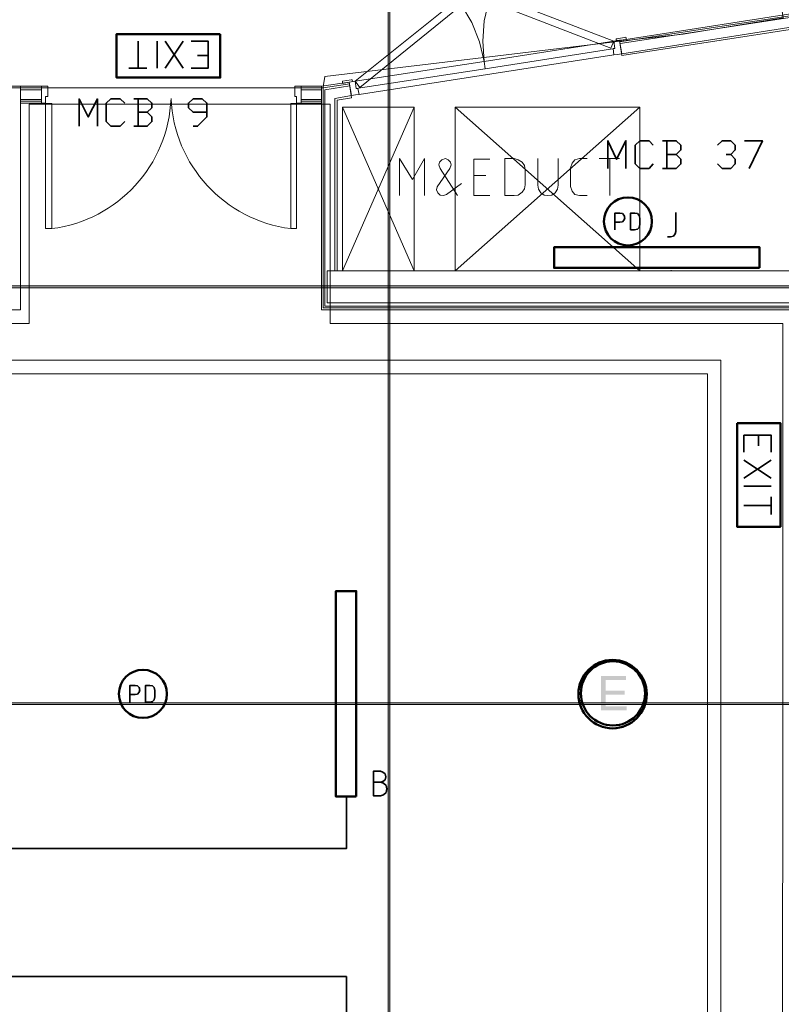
# Model space of a CAD drawing. Header units: millimetres. Extents: x 0.9 to 32.8, y 0.3 to 23.1.
# Tile 100 of 111: x 20.7 to 22.9, y 10.9 to 13.7. Entities that reach past the tile are written whole.
import ezdxf

# ---------------------------------------------------------------- set-up
doc = ezdxf.new("R2010")
doc.units = ezdxf.units.MM
doc.layers.add('PDF_Geometry', color=9, linetype='Continuous', true_color=0x808080)
doc.layers.add('PDF_Solid Fills', color=7, linetype='Continuous')

msp = doc.modelspace()

# ---------------------------------------------------------------- hatches: boundary and pattern name
at = {"layer": 'PDF_Solid Fills', "true_color": 0x808080, "transparency": 33554559}
for points in [[(28.2152, 12.9762), (28.2152, 12.9796), (1.3427, 12.9796), (1.3427, 12.9746), (28.2152, 12.9746)], [(28.2152, 11.7763), (28.2152, 11.7796), (1.3427, 11.7796), (1.3427, 11.7746), (28.2152, 11.7746)]]:
    msp.add_hatch(color=8, dxfattribs=at).paths.add_polyline_path(points)
at = {"layer": 'PDF_Solid Fills', "transparency": 33554559}
msp.add_hatch(color=256, dxfattribs=at).paths.add_polyline_path([(22.472, 11.8563), (22.4003, 11.8563), (22.4003, 11.7579), (22.4737, 11.7579), (22.4737, 11.7696), (22.4137, 11.7696), (22.4137, 11.803), (22.4687, 11.803), (22.4687, 11.8146), (22.4137, 11.8146), (22.4137, 11.8446), (22.472, 11.8446)])

# ---------------------------------------------------------------- linework, layer by layer
at = {"layer": 'PDF_Geometry', "lineweight": 5}
msp.add_lwpolyline([(21.792, 0.425), (21.792, 22.9325), (21.792, 22.9143), (21.787, 22.9143), (21.787, 22.9325), (21.787, 0.425)], dxfattribs=at)
at = {"layer": 'PDF_Geometry', "lineweight": 18}
for points in [[(23.032, 13.0229), (21.612, 13.0229), (21.612, 12.9312), (23.1236, 12.9312), (23.1236, 20.2277), (15.0789, 20.2277), (15.0789, 20.136), (23.032, 20.136)], [(22.4437, 13.6879), (22.4437, 13.6862), (22.4737, 13.6896), (22.472, 13.6962), (22.447, 13.6912), (22.4437, 13.6912)], [(22.0637, 13.6262), (22.437, 13.6846), (22.4404, 13.6629), (22.067, 13.6046)], [(22.4404, 13.6629), (22.437, 13.6846), (22.4537, 13.6862), (22.4603, 13.6479), (22.447, 13.6462), (22.437, 13.6446), (22.4353, 13.6629)], [(22.0637, 13.6262), (21.692, 13.5696), (21.6954, 13.5479), (22.067, 13.6046)], [(20.8004, 13.5062), (20.7887, 13.5062), (20.7887, 13.5546), (20.8071, 13.5546), (20.8071, 13.5246), (20.8004, 13.5246)], [(21.5237, 13.5062), (21.537, 13.5062), (21.537, 13.5546), (21.5187, 13.5546), (21.5187, 13.5246), (21.5237, 13.5246)], [(21.6804, 13.5729), (21.6837, 13.5729), (21.6854, 13.5696), (21.6854, 13.5679), (21.6554, 13.5629), (21.6554, 13.5696)], [(21.6954, 13.5479), (21.692, 13.5696), (21.6754, 13.5662), (21.682, 13.5279), (21.6937, 13.5296), (21.7037, 13.5312), (21.7004, 13.5479)], [(20.8004, 13.5046), (20.8187, 13.5046), (20.8187, 13.1446), (20.8004, 13.1446)], [(21.5237, 13.5046), (21.507, 13.5046), (21.507, 13.1446), (21.5237, 13.1446)], [(21.9804, 13.0229), (22.512, 13.4946), (21.9804, 13.4946)], [(22.1237, 13.2396), (22.1503, 13.2396), (22.162, 13.2412), (22.1737, 13.2496), (22.1804, 13.2596), (22.182, 13.2712), (22.182, 13.3129), (22.1804, 13.3262), (22.1737, 13.3362), (22.162, 13.3429), (22.1503, 13.3462), (22.1237, 13.3462)], [(21.6154, 13.0229), (21.662, 13.0229)]]:
    msp.add_lwpolyline(points, close=True, dxfattribs=at)
at = {"layer": 'PDF_Geometry', "color": 254, "lineweight": 18, "true_color": 0xdcdcdc}
for points in [[(16.1005, 14.9062), (15.9122, 13.7229), (17.2205, 13.5629), (17.2205, 13.5496), (21.6004, 13.5496), (21.6004, 13.5529), (21.6054, 13.5829), (22.497, 13.6896), (22.637, 13.7046), (22.9253, 13.7512), (22.757, 14.8779), (22.9336, 16.0412), (22.747, 17.1628)], [(12.1207, 9.473), (22.922, 9.473), (22.9236, 11.8563), (22.9236, 12.8713), (21.6204, 12.8713), (21.6204, 13.5029), (20.7537, 13.5029), (20.7537, 12.8713), (18.0655, 12.8713), (18.0655, 13.5029), (17.1989, 13.5029), (17.1989, 12.8713), (15.6705, 12.8713), (15.6705, 12.9696), (13.494, 12.9696), (13.494, 12.8713), (11.9907, 12.8713)]]:
    msp.add_lwpolyline(points, dxfattribs=at)
at = {"layer": 'PDF_Geometry', "color": 8, "lineweight": 18, "true_color": 0x767676}
for points in [[(22.0854, 13.8196), (22.437, 13.6846), (22.4287, 13.6646), (22.077, 13.7996)], [(21.9854, 13.8046), (21.692, 13.5696), (21.7054, 13.5512), (21.9987, 13.7879)]]:
    msp.add_lwpolyline(points, close=True, dxfattribs=at)
msp.add_lwpolyline([(22.077, 13.7996), (22.0637, 13.7429), (22.0604, 13.6846), (22.0637, 13.6262), (22.0504, 13.6829), (22.0287, 13.7379), (21.9987, 13.7879)], dxfattribs=at)
at = {"layer": 'PDF_Geometry', "lineweight": 18}
for points in [[(23.032, 13.7762), (22.4537, 13.6862), (22.4603, 13.6429), (23.032, 13.7312)], [(22.4537, 13.6829), (23.032, 13.7712)], [(22.4553, 13.6779), (23.032, 13.7662)], [(22.4603, 13.6479), (23.032, 13.7379)], [(21.7037, 13.5312), (22.437, 13.6446)], [(20.6071, 13.5546), (20.6071, 13.5146), (20.6071, 13.5546), (20.7287, 13.5546), (20.7287, 12.9112), (18.0421, 12.9112), (18.0421, 13.5546), (18.1655, 13.5546), (18.1655, 13.5146), (18.1655, 13.5546)], [(20.7287, 13.5062), (20.7887, 13.5062), (20.7887, 13.5546), (20.7287, 13.5546)], [(21.5954, 13.5546), (21.537, 13.5546), (21.537, 13.5062), (21.5954, 13.5062)], [(21.6404, 13.0229), (21.6404, 13.5146), (21.682, 13.5212), (21.6754, 13.5662), (21.5954, 13.5546), (21.5954, 12.9112), (23.7186, 12.9112), (23.7186, 12.9846), (23.6753, 12.9846)], [(23.7136, 12.9846), (23.7136, 12.9163), (21.6004, 12.9163), (21.6004, 13.5496), (21.677, 13.5612)], [(23.7103, 12.9846), (23.7103, 12.9212), (21.6054, 12.9212), (21.6054, 13.5446), (21.677, 13.5562)], [(20.7887, 13.5496), (20.7287, 13.5496)], [(20.7887, 13.5446), (20.7287, 13.5446)], [(21.5954, 13.5496), (21.537, 13.5496)], [(21.5954, 13.5446), (21.537, 13.5446)], [(21.6337, 13.0229), (21.6337, 13.5196), (21.682, 13.5279)], [(20.7887, 13.5162), (20.7287, 13.5162)], [(20.7887, 13.5112), (20.7287, 13.5112)], [(21.5954, 13.5162), (21.537, 13.5162)], [(21.5954, 13.5112), (21.537, 13.5112)], [(21.6554, 13.4946), (21.862, 13.0229), (21.862, 13.4946), (21.6554, 13.4946), (21.6554, 13.0229), (21.862, 13.4946)], [(21.9804, 13.4946), (22.512, 13.0229), (22.602, 13.0229), (22.602, 13.0246)], [(22.512, 13.4946), (22.512, 13.0229)], [(21.8204, 13.2396), (21.8204, 13.3462), (21.857, 13.2863), (21.892, 13.3462), (21.892, 13.2396)], [(21.9987, 13.2746), (21.9554, 13.2429), (21.947, 13.2396), (21.937, 13.2412), (21.9304, 13.2479), (21.927, 13.2563), (21.9287, 13.2646), (21.9654, 13.3179), (21.9687, 13.3279), (21.967, 13.3362), (21.9603, 13.3429), (21.952, 13.3462), (21.942, 13.3429), (21.9354, 13.3362), (21.9337, 13.3279), (21.937, 13.3179), (21.987, 13.2396)], [(22.0804, 13.2396), (22.0337, 13.2396), (22.0337, 13.3446), (22.0804, 13.3446)], [(22.2187, 13.3462), (22.2187, 13.2696), (22.2203, 13.2579), (22.227, 13.2479), (22.237, 13.2412), (22.247, 13.2396), (22.2587, 13.2412), (22.2687, 13.2479), (22.2753, 13.2579), (22.277, 13.2696), (22.277, 13.3462)], [(22.3603, 13.2396), (22.3387, 13.2396), (22.3253, 13.2429), (22.317, 13.2529), (22.312, 13.2663), (22.312, 13.3196), (22.317, 13.3329), (22.3253, 13.3429), (22.3387, 13.3462), (22.3603, 13.3462)], [(22.3953, 13.3462), (22.4537, 13.3462)], [(22.4253, 13.2396), (22.4253, 13.3462)], [(22.0687, 13.2979), (22.0337, 13.2979)]]:
    msp.add_lwpolyline(points, dxfattribs=at)
at = {"layer": 'PDF_Geometry', "color": 3, "lineweight": 50}
for points in [[(21.3037, 13.7046), (21.0054, 13.7046), (21.0054, 13.5796), (21.3037, 13.5796)], [(22.857, 13.0313), (22.857, 13.0912), (22.2653, 13.0912), (22.2653, 13.0313)], [(21.6954, 11.5096), (21.6954, 12.1013), (21.637, 12.1013), (21.637, 11.5096)]]:
    msp.add_lwpolyline(points, close=True, dxfattribs=at)
at = {"layer": 'PDF_Geometry', "color": 7, "lineweight": 35}
for points in [[(21.067, 13.6062), (21.067, 13.6846)], [(21.122, 13.6846), (21.122, 13.6062)], [(21.197, 13.6846), (21.1454, 13.6062)], [(21.197, 13.6062), (21.1454, 13.6846)], [(21.2204, 13.6846), (21.2687, 13.6846), (21.2687, 13.6062), (21.2204, 13.6062)], [(21.2687, 13.6429), (21.2387, 13.6429)], [(21.092, 13.6062), (21.0404, 13.6062)], [(20.8971, 13.4396), (20.8971, 13.5179), (20.9237, 13.4662), (20.9504, 13.5179), (20.9504, 13.4396)], [(21.0287, 13.4529), (21.0154, 13.4396), (20.9887, 13.4396), (20.9754, 13.4529), (20.9754, 13.5062), (20.9887, 13.5179), (21.0154, 13.5179), (21.0287, 13.5062)], [(21.0937, 13.4796), (21.1071, 13.4929), (21.1071, 13.5062), (21.0937, 13.5179), (21.0554, 13.5179)], [(21.067, 13.5179), (21.067, 13.4396)], [(21.2254, 13.4396), (21.2387, 13.4396), (21.2654, 13.4662), (21.2654, 13.5062), (21.252, 13.5179), (21.2254, 13.5179), (21.2121, 13.5062), (21.2121, 13.4929), (21.2254, 13.4796), (21.2654, 13.4796)], [(21.0554, 13.4396), (21.0937, 13.4396), (21.1071, 13.4529), (21.1071, 13.4662), (21.0937, 13.4796), (21.067, 13.4796)], [(22.4203, 13.3179), (22.4203, 13.3979), (22.4453, 13.3446), (22.472, 13.3979), (22.472, 13.3179)], [(22.5503, 13.3312), (22.5387, 13.3179), (22.512, 13.3179), (22.4987, 13.3312), (22.4987, 13.3846), (22.512, 13.3979), (22.5387, 13.3979), (22.5503, 13.3846)], [(22.617, 13.3579), (22.6303, 13.3713), (22.6303, 13.3846), (22.617, 13.3979), (22.577, 13.3979)], [(22.5903, 13.3979), (22.5903, 13.3179)], [(22.7353, 13.3846), (22.7487, 13.3979), (22.7737, 13.3979), (22.787, 13.3846), (22.787, 13.3713), (22.7737, 13.3579), (22.7603, 13.3579)], [(22.8137, 13.3979), (22.8653, 13.3979), (22.827, 13.3179)], [(22.577, 13.3179), (22.617, 13.3179), (22.6303, 13.3312), (22.6303, 13.3446), (22.617, 13.3579), (22.5903, 13.3579)], [(22.7737, 13.3579), (22.787, 13.3446), (22.787, 13.3312), (22.7737, 13.3179), (22.7487, 13.3179), (22.7353, 13.3312)], [(22.4404, 13.1412), (22.4404, 13.1896), (22.4537, 13.1896), (22.462, 13.1879), (22.467, 13.1829), (22.4687, 13.1762), (22.467, 13.1696), (22.462, 13.1646), (22.4537, 13.1629), (22.4404, 13.1629)], [(22.592, 13.1212), (22.6003, 13.1212), (22.6087, 13.1229), (22.6137, 13.1296), (22.6153, 13.1362), (22.6153, 13.1913)], [(22.812, 12.5013), (22.812, 12.5496), (22.8903, 12.5496), (22.8903, 12.5013)], [(22.8537, 12.5496), (22.8537, 12.5196)], [(22.812, 12.4779), (22.8903, 12.4263)], [(22.8903, 12.4779), (22.812, 12.4263)], [(22.812, 12.4029), (22.8903, 12.4029)], [(22.8903, 12.3729), (22.8903, 12.3213)], [(22.8903, 12.3479), (22.812, 12.3479)], [(21.0437, 11.7813), (21.0437, 11.8296), (21.0587, 11.8296), (21.0654, 11.828), (21.0704, 11.823), (21.0721, 11.8163), (21.0704, 11.8096), (21.0654, 11.8046), (21.0587, 11.803), (21.0437, 11.803)], [(21.7654, 11.5513), (21.772, 11.553), (21.7787, 11.558), (21.7804, 11.5663), (21.7787, 11.5746), (21.772, 11.5796), (21.7654, 11.583), (21.7454, 11.583), (21.7454, 11.5113), (21.7654, 11.5113), (21.7737, 11.5146), (21.782, 11.5213), (21.7837, 11.5313), (21.782, 11.5413), (21.7737, 11.548), (21.7654, 11.5513), (21.7454, 11.5513)], [(17.7688, 11.5096), (17.7688, 11.3596), (21.667, 11.3596), (21.667, 11.5096)], [(16.4705, 10.8413), (16.4705, 10.9913), (21.667, 10.9913), (21.667, 10.8413)]]:
    msp.add_lwpolyline(points, dxfattribs=at)
at = {"layer": 'PDF_Geometry', "lineweight": 18}
msp.add_lwpolyline([(20.8187, 13.1446, 0.367083), (21.162, 13.5196, 0.364727), (21.507, 13.1446)], format="xyb", dxfattribs=at)
at = {"layer": 'PDF_Geometry', "color": 7, "lineweight": 35}
for points in [[(22.4853, 13.1412), (22.497, 13.1412), (22.5053, 13.1429), (22.5103, 13.1479), (22.512, 13.1562), (22.512, 13.1746), (22.5103, 13.1829), (22.5053, 13.1879), (22.497, 13.1896), (22.4853, 13.1896)], [(21.0887, 11.7813), (21.1004, 11.7813), (21.1087, 11.783), (21.1137, 11.7879), (21.1154, 11.7963), (21.1154, 11.8146), (21.1137, 11.823), (21.1087, 11.828), (21.1004, 11.8296), (21.0887, 11.8296)]]:
    msp.add_lwpolyline(points, close=True, dxfattribs=at)
at = {"layer": 'PDF_Geometry', "lineweight": 5}
for points in [[(28.2152, 12.9762), (28.2152, 12.9796), (1.3427, 12.9796), (1.3427, 12.9746), (28.2152, 12.9746)], [(28.2152, 11.7763), (28.2152, 11.7796), (1.3427, 11.7796), (1.3427, 11.7746), (28.2152, 11.7746)]]:
    msp.add_lwpolyline(points, close=True, dxfattribs=at)
at = {"layer": 'PDF_Geometry', "color": 254, "lineweight": 18, "true_color": 0xdcdcdc}
for points in [[(22.7453, 9.5763), (22.7453, 12.7663), (2.8243, 12.7663), (2.8243, 9.5763)], [(22.707, 9.6164), (22.707, 12.7263), (2.8643, 12.7263), (2.8643, 9.6164)]]:
    msp.add_lwpolyline(points, close=True, dxfattribs=at)
at = {"layer": 'PDF_Geometry', "color": 4, "lineweight": 50}
msp.add_lwpolyline([(22.792, 12.5846), (22.792, 12.2863), (22.917, 12.2863), (22.917, 12.5846)], close=True, dxfattribs=at)
at = {"layer": 'PDF_Geometry', "color": 3, "lineweight": 50}
for centre, radius in [((22.4779, 13.1655), 0.0691), ((21.0811, 11.8051), 0.0693)]:
    msp.add_circle(centre, radius, dxfattribs=at)
at = {"layer": 'PDF_Geometry', "color": 4, "lineweight": 50}
for centre, radius in [((22.4335, 11.8044), 0.0985), ((22.4346, 11.8066), 0.0924)]:
    msp.add_circle(centre, radius, dxfattribs=at)
at = {"layer": 'PDF_Solid Fills', "color": 8, "lineweight": 5, "true_color": 0x808080, "transparency": 33554559}
msp.add_solid([(21.792, 0.425), (21.792, 22.9326), (21.787, 0.425), (21.787, 22.9326)], dxfattribs=at)

doc.saveas('drawing.dxf')
